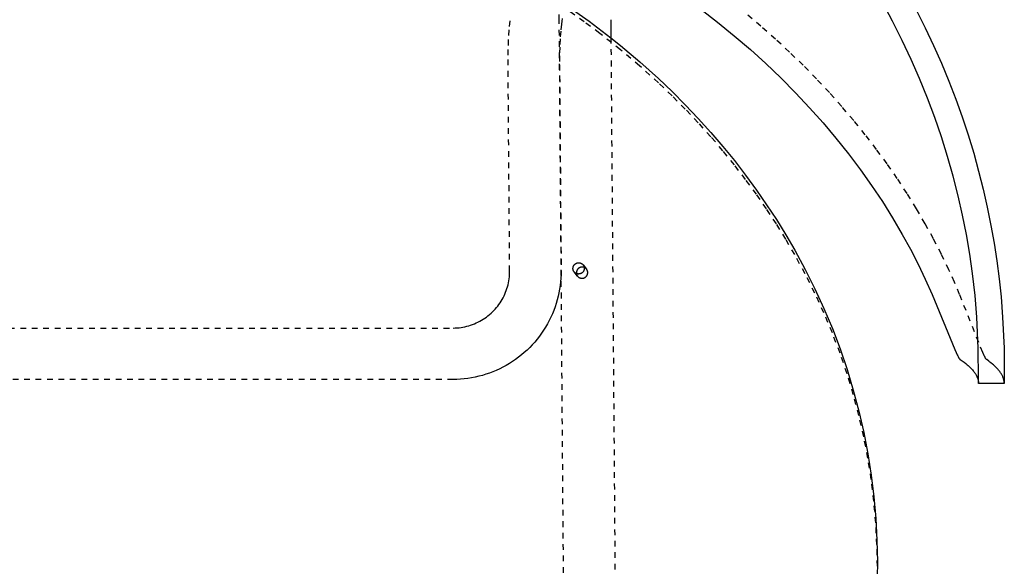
# Model space of a CAD drawing. Header units: millimetres. Extents: x 0 to 1551, y 0 to 1543.
# Tile 37 of 69: x 1207 to 1551, y 261 to 452. Entities that reach past the tile are written whole.
import ezdxf

# ---------------------------------------------------------------- set-up
doc = ezdxf.new("R2010")
doc.units = ezdxf.units.MM
doc.linetypes.add('Hidden', pattern=[4, 2, -2])
doc.layers.add('Make2D$Hidden$Curves', color=7, linetype='Hidden', true_color=0x8c8c8c)
doc.layers.add('Make2D$Visible$Curves', color=7, linetype='Continuous', true_color=0x000000)

msp = doc.modelspace()

# ---------------------------------------------------------------- linework, layer by layer
at = {"layer": 'Make2D$Hidden$Curves'}
for p, q in [((1395.86, 452.15), (1395.86, 459.14)), ((1404.54, 451.57), (1398.99, 455.51)), ((1378.45, 449.91), (1378.77, 452.92)), ((1398.03, 170.8), (1395.86, 452.15)), ((1396.77, 451.76), (1396.63, 450.7)), ((1396.92, 452.72), (1396.77, 451.76)), ((1410, 447.51), (1404.54, 451.57)), ((1466.38, 449.99), (1461.17, 454.39)), ((1378.22, 446.71), (1378.45, 449.91)), ((1396.38, 448.33), (1396.18, 445.63)), ((1396.63, 450.7), (1396.38, 448.33)), ((1471.47, 445.49), (1466.38, 449.99)), ((1378.06, 443.31), (1378.22, 446.71)), ((1396.18, 445.63), (1396.05, 442.69)), ((1417.22, 441.8), (1410, 447.51)), ((1413.91, 445.97), (1416.25, 142)), ((1476.36, 440.96), (1471.47, 445.49)), ((1377.98, 439.89), (1378.06, 443.31)), ((1396.05, 442.69), (1395.98, 439.65)), ((1423.97, 436.11), (1417.22, 441.8)), ((1481.14, 436.34), (1476.36, 440.96)), ((1377.97, 436.35), (1377.98, 439.89)), ((1395.98, 439.65), (1395.97, 436.49)), ((1378.52, 364.35), (1377.97, 436.35)), ((1395.97, 436.49), (1396.52, 364.49)), ((1430.52, 430.21), (1423.97, 436.11)), ((1485.79, 431.61), (1481.14, 436.34)), ((1490.32, 426.78), (1485.79, 431.61)), ((1435.29, 425.66), (1430.52, 430.21)), ((1439.94, 421), (1435.29, 425.66)), ((1494.63, 421.95), (1490.32, 426.78)), ((1444.46, 416.23), (1439.94, 421)), ((1498.82, 417.03), (1494.63, 421.95)), ((1502.88, 412.02), (1498.82, 417.03)), ((1448.86, 411.35), (1444.46, 416.23)), ((1453.04, 406.46), (1448.86, 411.35)), ((1506.79, 406.92), (1502.88, 412.02)), ((1457.1, 401.47), (1453.04, 406.46)), ((1510.49, 401.85), (1506.79, 406.92)), ((1461.02, 396.39), (1457.1, 401.47)), ((1514.06, 396.7), (1510.49, 401.85)), ((1464.8, 391.2), (1461.02, 396.39)), ((1517.48, 391.47), (1514.06, 396.7)), ((1468.36, 386.06), (1464.8, 391.2)), ((1520.75, 386.17), (1517.48, 391.47)), ((1471.78, 380.82), (1468.36, 386.06)), ((1523.8, 380.92), (1520.75, 386.17)), ((1475.06, 375.5), (1471.78, 380.82)), ((1526.71, 375.6), (1523.8, 380.92)), ((1478.19, 370.1), (1475.06, 375.5)), ((1529.48, 370.22), (1526.71, 375.6)), ((1481.84, 363.42), (1478.19, 370.1)), ((1532.09, 364.78), (1529.48, 370.22)), ((1404.19, 366.53), (1405.39, 365.03)), ((1404.65, 365.6), (1404.59, 365.62)), ((1404.71, 365.57), (1404.65, 365.6)), ((1404.77, 365.54), (1404.71, 365.57)), ((1404.83, 365.51), (1404.77, 365.54)), ((1404.89, 365.47), (1404.83, 365.51)), ((1404.95, 365.44), (1404.89, 365.47)), ((1405, 365.4), (1404.95, 365.44)), ((1405.06, 365.36), (1405, 365.4)), ((1405.11, 365.32), (1405.06, 365.36)), ((1405.16, 365.28), (1405.11, 365.32)), ((1405.21, 365.23), (1405.16, 365.28)), ((1405.26, 365.18), (1405.21, 365.23)), ((1405.31, 365.14), (1405.26, 365.18)), ((1405.35, 365.09), (1405.31, 365.14)), ((1405.39, 365.03), (1405.35, 365.09)), ((1405.43, 364.98), (1405.39, 365.03)), ((1405.47, 364.93), (1405.43, 364.98)), ((1378.23, 360.91), (1378.34, 361.59)), ((1378.34, 361.59), (1378.42, 362.28)), ((1378.42, 362.28), (1378.48, 362.97)), ((1378.48, 362.97), (1378.51, 363.66)), ((1378.51, 363.66), (1378.52, 364.35)), ((1396.45, 361.9), (1396.34, 360.61)), ((1396.51, 363.2), (1396.45, 361.9)), ((1396.52, 364.49), (1396.51, 363.2)), ((1402.28, 362.53), (1401.07, 364.03)), ((1401.87, 363.44), (1401.88, 363.37)), ((1401.88, 363.37), (1401.9, 363.31)), ((1401.9, 363.31), (1401.91, 363.24)), ((1401.91, 363.24), (1401.93, 363.18)), ((1401.93, 363.18), (1401.95, 363.11)), ((1401.95, 363.11), (1401.98, 363.05)), ((1401.98, 363.05), (1402, 362.99)), ((1402, 362.99), (1402.03, 362.93)), ((1402.03, 362.93), (1402.06, 362.87)), ((1402.06, 362.87), (1402.09, 362.81)), ((1402.09, 362.81), (1402.12, 362.75)), ((1402.12, 362.75), (1402.16, 362.69)), ((1402.16, 362.69), (1402.2, 362.64)), ((1402.2, 362.64), (1402.23, 362.58)), ((1402.23, 362.58), (1402.28, 362.53)), ((1402.28, 362.53), (1402.32, 362.48)), ((1402.32, 362.48), (1402.37, 362.43)), ((1402.37, 362.43), (1402.42, 362.38)), ((1402.42, 362.38), (1402.47, 362.33)), ((1402.47, 362.33), (1402.52, 362.28)), ((1402.52, 362.28), (1402.57, 362.24)), ((1402.57, 362.24), (1402.63, 362.2)), ((1402.63, 362.2), (1402.69, 362.16)), ((1402.69, 362.16), (1402.75, 362.12)), ((1402.75, 362.12), (1402.8, 362.09)), ((1402.8, 362.09), (1402.87, 362.05)), ((1402.87, 362.05), (1402.93, 362.02)), ((1402.93, 362.02), (1402.99, 361.99)), ((1402.99, 361.99), (1403.05, 361.96)), ((1403.05, 361.96), (1403.12, 361.94)), ((1403.12, 361.94), (1403.18, 361.92)), ((1403.18, 361.92), (1403.25, 361.89)), ((1403.25, 361.89), (1403.32, 361.88)), ((1403.32, 361.88), (1403.38, 361.86)), ((1403.38, 361.86), (1403.45, 361.85)), ((1403.45, 361.85), (1403.52, 361.84)), ((1403.52, 361.84), (1403.59, 361.83)), ((1403.59, 361.83), (1403.66, 361.82)), ((1403.66, 361.82), (1403.73, 361.82)), ((1403.73, 361.82), (1403.8, 361.81)), ((1403.8, 361.81), (1403.87, 361.82)), ((1403.87, 361.82), (1403.94, 361.82)), ((1403.94, 361.82), (1404.01, 361.82)), ((1404.01, 361.82), (1404.07, 361.83)), ((1404.07, 361.83), (1404.14, 361.84)), ((1404.14, 361.84), (1404.21, 361.85)), ((1404.21, 361.85), (1404.28, 361.87)), ((1404.28, 361.87), (1404.35, 361.89)), ((1404.35, 361.89), (1404.41, 361.91)), ((1404.41, 361.91), (1404.48, 361.93)), ((1404.48, 361.93), (1404.54, 361.95)), ((1404.54, 361.95), (1404.61, 361.98)), ((1404.61, 361.98), (1404.67, 362.01)), ((1404.67, 362.01), (1404.73, 362.04)), ((1404.73, 362.04), (1404.8, 362.07)), ((1404.8, 362.07), (1404.85, 362.11)), ((1404.85, 362.11), (1404.91, 362.14)), ((1404.91, 362.14), (1404.97, 362.18)), ((1404.97, 362.18), (1405.03, 362.22)), ((1405.03, 362.22), (1405.08, 362.27)), ((1405.08, 362.27), (1405.13, 362.31)), ((1405.13, 362.31), (1405.19, 362.36)), ((1405.19, 362.36), (1405.24, 362.41)), ((1405.24, 362.41), (1405.28, 362.46)), ((1405.28, 362.46), (1405.33, 362.51)), ((1405.33, 362.51), (1405.37, 362.56)), ((1405.37, 362.56), (1405.42, 362.62)), ((1405.42, 362.62), (1405.46, 362.67)), ((1405.46, 362.67), (1405.5, 362.73)), ((1405.51, 364.88), (1405.47, 364.93)), ((1405.5, 362.73), (1405.53, 362.79)), ((1405.54, 364.82), (1405.51, 364.88)), ((1405.53, 362.79), (1405.57, 362.85)), ((1405.57, 364.77), (1405.54, 364.82)), ((1405.61, 364.71), (1405.57, 364.77)), ((1405.57, 362.85), (1405.6, 362.91)), ((1405.6, 362.91), (1405.63, 362.97)), ((1405.63, 364.65), (1405.61, 364.71)), ((1405.66, 364.59), (1405.63, 364.65)), ((1405.63, 362.97), (1405.66, 363.04)), ((1405.69, 364.53), (1405.66, 364.59)), ((1405.66, 363.04), (1405.69, 363.1)), ((1405.71, 364.47), (1405.69, 364.53)), ((1405.69, 363.1), (1405.71, 363.17)), ((1405.73, 364.41), (1405.71, 364.47)), ((1405.71, 363.17), (1405.73, 363.23)), ((1405.75, 364.35), (1405.73, 364.41)), ((1405.73, 363.23), (1405.75, 363.3)), ((1405.76, 364.29), (1405.75, 364.35)), ((1405.75, 363.3), (1405.77, 363.37)), ((1405.78, 364.23), (1405.76, 364.29)), ((1405.77, 363.37), (1405.78, 363.43)), ((1405.79, 364.16), (1405.78, 364.23)), ((1405.78, 363.43), (1405.79, 363.5)), ((1405.8, 364.1), (1405.79, 364.16)), ((1405.79, 363.5), (1405.8, 363.57)), ((1405.81, 364.04), (1405.8, 364.1)), ((1405.8, 363.57), (1405.81, 363.64)), ((1405.82, 363.97), (1405.81, 364.04)), ((1405.81, 363.64), (1405.82, 363.71)), ((1405.82, 363.91), (1405.82, 363.97)), ((1405.82, 363.84), (1405.82, 363.91)), ((1405.82, 363.78), (1405.82, 363.84)), ((1405.82, 363.71), (1405.82, 363.78)), ((1485.24, 356.63), (1481.84, 363.42)), ((1534.02, 360.48), (1532.09, 364.78)), ((1377.34, 357.56), (1377.57, 358.22)), ((1377.57, 358.22), (1377.77, 358.88)), ((1377.77, 358.88), (1377.95, 359.55)), ((1377.95, 359.55), (1378.1, 360.23)), ((1378.1, 360.23), (1378.23, 360.91)), ((1396.19, 359.33), (1396, 358.05)), ((1396.34, 360.61), (1396.19, 359.33)), ((1535.86, 356.15), (1534.02, 360.48)), ((1375.89, 354.42), (1376.23, 355.03)), ((1376.23, 355.03), (1376.54, 355.65)), ((1376.54, 355.65), (1376.83, 356.28)), ((1376.83, 356.28), (1377.1, 356.92)), ((1377.1, 356.92), (1377.34, 357.56)), ((1395.49, 355.51), (1395.16, 354.25)), ((1395.77, 356.77), (1395.49, 355.51)), ((1396, 358.05), (1395.77, 356.77)), ((1488.42, 349.72), (1485.24, 356.63)), ((1542.53, 339.34), (1535.86, 356.15)), ((1373.47, 351.06), (1373.92, 351.58)), ((1373.92, 351.58), (1374.35, 352.12)), ((1374.35, 352.12), (1374.77, 352.68)), ((1374.77, 352.68), (1375.16, 353.25)), ((1375.16, 353.25), (1375.54, 353.83)), ((1375.54, 353.83), (1375.89, 354.42)), ((1394.39, 351.78), (1393.94, 350.57)), ((1394.8, 353.01), (1394.39, 351.78)), ((1395.16, 354.25), (1394.8, 353.01)), ((1369.25, 347.49), (1369.83, 347.87)), ((1369.83, 347.87), (1370.39, 348.27)), ((1370.39, 348.27), (1370.94, 348.69)), ((1370.94, 348.69), (1371.48, 349.13)), ((1371.48, 349.13), (1372, 349.58)), ((1372, 349.58), (1372.51, 350.06)), ((1372.51, 350.06), (1372.99, 350.55)), ((1372.99, 350.55), (1373.47, 351.06)), ((1392.92, 348.18), (1392.35, 347.02)), ((1393.45, 349.37), (1392.92, 348.18)), ((1393.94, 350.57), (1393.45, 349.37)), ((1491.35, 342.71), (1488.42, 349.72)), ((1055.43, 344.42), (1358.75, 344.42)), ((1358.75, 344.42), (1359.44, 344.44)), ((1359.44, 344.44), (1360.13, 344.48)), ((1360.13, 344.48), (1360.82, 344.54)), ((1360.82, 344.54), (1361.51, 344.63)), ((1361.51, 344.63), (1362.19, 344.74)), ((1362.19, 344.74), (1362.87, 344.88)), ((1362.87, 344.88), (1363.54, 345.04)), ((1363.54, 345.04), (1364.21, 345.22)), ((1364.21, 345.22), (1364.87, 345.43)), ((1364.87, 345.43), (1365.53, 345.66)), ((1365.53, 345.66), (1366.17, 345.91)), ((1366.17, 345.91), (1366.81, 346.18)), ((1366.81, 346.18), (1367.44, 346.48)), ((1367.44, 346.48), (1368.05, 346.79)), ((1368.05, 346.79), (1368.66, 347.13)), ((1368.66, 347.13), (1369.25, 347.49)), ((1391.09, 344.76), (1390.4, 343.66)), ((1391.74, 345.88), (1391.09, 344.76)), ((1392.35, 347.02), (1391.74, 345.88)), ((1388.92, 341.54), (1388.12, 340.52)), ((1389.68, 342.59), (1388.92, 341.54)), ((1390.4, 343.66), (1389.68, 342.59)), ((1494.05, 335.6), (1491.35, 342.71)), ((1385.53, 337.62), (1384.6, 336.72)), ((1386.43, 338.56), (1385.53, 337.62)), ((1387.29, 339.52), (1386.43, 338.56)), ((1388.12, 340.52), (1387.29, 339.52)), ((1543.93, 335.9), (1542.53, 339.34)), ((1381.64, 334.21), (1380.6, 333.44)), ((1382.66, 335.01), (1381.64, 334.21)), ((1383.64, 335.85), (1382.66, 335.01)), ((1384.6, 336.72), (1383.64, 335.85)), ((1496.49, 328.4), (1494.05, 335.6)), ((1544.3, 335.07), (1543.93, 335.9)), ((1544.46, 334.72), (1544.3, 335.07)), ((1544.62, 334.41), (1544.46, 334.72)), ((1544.77, 334.13), (1544.62, 334.41)), ((1544.84, 334.01), (1544.77, 334.13)), ((1544.9, 333.9), (1544.84, 334.01)), ((1376.18, 330.73), (1375.03, 330.15)), ((1377.32, 331.35), (1376.18, 330.73)), ((1378.44, 332.01), (1377.32, 331.35)), ((1379.53, 332.7), (1378.44, 332.01)), ((1380.6, 333.44), (1379.53, 332.7)), ((1544.96, 333.8), (1544.9, 333.9)), ((1545.03, 333.7), (1544.96, 333.8)), ((1545.08, 333.62), (1545.03, 333.7)), ((1545.11, 333.58), (1545.08, 333.62)), ((1545.14, 333.55), (1545.11, 333.58)), ((1545.17, 333.51), (1545.14, 333.55)), ((1545.19, 333.48), (1545.17, 333.51)), ((1545.22, 333.46), (1545.19, 333.48)), ((1545.24, 333.43), (1545.22, 333.46)), ((1545.26, 333.42), (1545.24, 333.43)), ((1545.27, 333.41), (1545.26, 333.42)), ((1545.28, 333.4), (1545.27, 333.41)), ((1545.29, 333.38), (1545.28, 333.4)), ((1545.3, 333.37), (1545.29, 333.38)), ((1545.32, 333.37), (1545.3, 333.37)), ((1545.33, 333.36), (1545.32, 333.37)), ((1545.34, 333.35), (1545.33, 333.36)), ((1546.11, 332.8), (1545.34, 333.35)), ((1546.47, 332.53), (1546.11, 332.8)), ((1546.83, 332.26), (1546.47, 332.53)), ((1547.4, 331.79), (1546.83, 332.26)), ((1547.67, 331.56), (1547.4, 331.79)), ((1547.93, 331.33), (1547.67, 331.56)), ((1548.19, 331.09), (1547.93, 331.33)), ((1548.43, 330.86), (1548.19, 331.09)), ((1548.66, 330.63), (1548.43, 330.86)), ((1548.89, 330.39), (1548.66, 330.63)), ((1366.46, 327.24), (1365.19, 326.99)), ((1367.72, 327.53), (1366.46, 327.24)), ((1368.98, 327.86), (1367.72, 327.53)), ((1370.22, 328.24), (1368.98, 327.86)), ((1371.44, 328.65), (1370.22, 328.24)), ((1372.65, 329.11), (1371.44, 328.65)), ((1373.85, 329.61), (1372.65, 329.11)), ((1375.03, 330.15), (1373.85, 329.61)), ((1498.69, 321.12), (1496.49, 328.4)), ((1549.1, 330.16), (1548.89, 330.39)), ((1549.31, 329.93), (1549.1, 330.16)), ((1549.51, 329.69), (1549.31, 329.93)), ((1549.69, 329.46), (1549.51, 329.69)), ((1549.87, 329.22), (1549.69, 329.46)), ((1550.04, 328.99), (1549.87, 329.22)), ((1550.2, 328.76), (1550.04, 328.99)), ((1550.35, 328.52), (1550.2, 328.76)), ((1550.48, 328.31), (1550.35, 328.52)), ((1550.6, 328.09), (1550.48, 328.31)), ((1550.72, 327.88), (1550.6, 328.09)), ((1550.82, 327.66), (1550.72, 327.88)), ((1550.92, 327.44), (1550.82, 327.66)), ((1551.01, 327.23), (1550.92, 327.44)), ((1551.09, 327.01), (1551.01, 327.23)), ((1358.75, 326.42), (1055.43, 326.42)), ((1360.04, 326.45), (1358.75, 326.42)), ((1361.33, 326.52), (1360.04, 326.45)), ((1362.62, 326.63), (1361.33, 326.52)), ((1363.91, 326.79), (1362.62, 326.63)), ((1365.19, 326.99), (1363.91, 326.79)), ((1551.17, 326.79), (1551.09, 327.01)), ((1551.24, 326.58), (1551.17, 326.79)), ((1551.3, 326.36), (1551.24, 326.58)), ((1551.35, 326.14), (1551.3, 326.36)), ((1551.37, 326.03), (1551.35, 326.14)), ((1551.39, 325.93), (1551.37, 326.03)), ((1551.41, 325.82), (1551.39, 325.93)), ((1551.42, 325.71), (1551.41, 325.82)), ((1551.44, 325.6), (1551.42, 325.71)), ((1551.45, 325.49), (1551.44, 325.6)), ((1551.46, 325.39), (1551.45, 325.49)), ((1551.47, 325.28), (1551.46, 325.39)), ((1551.48, 325.17), (1551.47, 325.28)), ((1551.48, 325.06), (1551.48, 325.17)), ((1500.64, 313.77), (1498.69, 321.12)), ((1502.33, 306.36), (1500.64, 313.77)), ((1503.77, 298.89), (1502.33, 306.36)), ((1504.95, 291.38), (1503.77, 298.89)), ((1505.88, 283.84), (1504.95, 291.38)), ((1506.54, 276.26), (1505.88, 283.84)), ((1506.94, 268.67), (1506.54, 276.26)), ((1507.09, 261.07), (1506.94, 268.67))]:
    msp.add_line(p, q, dxfattribs=at)
at = {"layer": 'Make2D$Visible$Curves'}
for p, q in [((1512.42, 451.76), (1508.85, 458.38)), ((1398.54, 457.31), (1406.32, 451.76)), ((1445.33, 456.02), (1451.25, 451.42)), ((1520.75, 455.51), (1523.81, 449.42)), ((1406.32, 451.76), (1413.91, 445.97)), ((1413.86, 452.29), (1413.91, 445.97)), ((1451.25, 451.42), (1457.04, 446.69)), ((1515.81, 445.05), (1512.42, 451.76)), ((1523.81, 449.42), (1526.72, 443.27)), ((1413.91, 445.97), (1417.24, 443.29)), ((1457.04, 446.69), (1462.69, 441.82)), ((1518.94, 438.41), (1515.81, 445.05)), ((1417.24, 443.29), (1423.98, 437.6)), ((1462.69, 441.82), (1468.09, 436.92)), ((1526.72, 443.27), (1529.48, 437.04)), ((1423.98, 437.6), (1430.54, 431.69)), ((1521.88, 431.69), (1518.94, 438.41)), ((1468.09, 436.92), (1473.35, 431.9)), ((1529.48, 437.04), (1532.09, 430.75)), ((1430.54, 431.69), (1435.3, 427.15)), ((1473.35, 431.9), (1478.46, 426.75)), ((1524.64, 424.89), (1521.88, 431.69)), ((1532.09, 430.75), (1534.49, 424.53)), ((1435.3, 427.15), (1439.94, 422.49)), ((1478.46, 426.75), (1483.42, 421.48)), ((1527.21, 418.02), (1524.64, 424.89)), ((1534.49, 424.53), (1536.73, 418.27)), ((1439.94, 422.49), (1444.47, 417.72)), ((1483.42, 421.48), (1488.1, 416.23)), ((1444.47, 417.72), (1448.87, 412.83)), ((1529.53, 411.27), (1527.21, 418.02)), ((1536.73, 418.27), (1538.83, 411.95)), ((1488.1, 416.23), (1492.62, 410.87)), ((1448.87, 412.83), (1453.05, 407.95)), ((1492.62, 410.87), (1496.98, 405.39)), ((1531.67, 404.46), (1529.53, 411.27)), ((1538.83, 411.95), (1540.77, 405.58)), ((1453.05, 407.95), (1457.1, 402.97)), ((1457.1, 402.97), (1461.02, 397.89)), ((1496.98, 405.39), (1501.18, 399.82)), ((1533.62, 397.59), (1531.67, 404.46)), ((1540.77, 405.58), (1542.51, 399.32)), ((1501.18, 399.82), (1505.09, 394.28)), ((1461.02, 397.89), (1464.81, 392.7)), ((1535.38, 390.68), (1533.62, 397.59)), ((1542.51, 399.32), (1544.1, 393.03)), ((1464.81, 392.7), (1468.36, 387.56)), ((1505.09, 394.28), (1508.84, 388.66)), ((1544.1, 393.03), (1545.54, 386.7)), ((1536.9, 383.92), (1535.38, 390.68)), ((1468.36, 387.56), (1471.78, 382.33)), ((1508.84, 388.66), (1512.42, 382.94)), ((1545.54, 386.7), (1546.83, 380.33)), ((1471.78, 382.33), (1475.06, 377.01)), ((1512.42, 382.94), (1515.81, 377.13)), ((1538.25, 377.13), (1536.9, 383.92)), ((1546.83, 380.33), (1547.93, 374.11)), ((1475.06, 377.01), (1478.19, 371.6)), ((1515.81, 377.13), (1518.63, 371.98)), ((1539.41, 370.3), (1538.25, 377.13)), ((1518.63, 371.98), (1521.31, 366.76)), ((1547.93, 374.11), (1548.88, 367.87)), ((1478.19, 371.6), (1481.83, 364.93)), ((1540.39, 363.45), (1539.41, 370.3)), ((1400.65, 365.26), (1400.66, 365.33)), ((1400.66, 365.19), (1400.65, 365.26)), ((1400.66, 365.4), (1400.67, 365.47)), ((1400.66, 365.33), (1400.66, 365.4)), ((1400.66, 365.12), (1400.66, 365.19)), ((1400.66, 365.05), (1400.66, 365.12)), ((1400.67, 364.98), (1400.66, 365.05)), ((1400.67, 365.47), (1400.68, 365.54)), ((1400.68, 364.91), (1400.67, 364.98)), ((1400.68, 365.54), (1400.69, 365.61)), ((1400.69, 365.61), (1400.7, 365.67)), ((1400.7, 365.67), (1400.72, 365.74)), ((1400.72, 365.74), (1400.74, 365.81)), ((1400.74, 365.81), (1400.76, 365.88)), ((1400.76, 365.88), (1400.78, 365.94)), ((1400.78, 365.94), (1400.8, 366.01)), ((1400.8, 366.01), (1400.83, 366.07)), ((1400.83, 366.07), (1400.86, 366.13)), ((1400.86, 366.13), (1400.89, 366.2)), ((1400.89, 366.2), (1400.93, 366.26)), ((1400.93, 366.26), (1400.96, 366.32)), ((1400.96, 366.32), (1401, 366.37)), ((1401, 366.37), (1401.04, 366.43)), ((1401.04, 366.43), (1401.08, 366.49)), ((1401.08, 366.49), (1401.13, 366.54)), ((1401.13, 366.54), (1401.17, 366.59)), ((1401.17, 366.59), (1401.22, 366.64)), ((1401.22, 366.64), (1401.27, 366.69)), ((1401.27, 366.69), (1401.32, 366.74)), ((1401.32, 366.74), (1401.38, 366.78)), ((1401.38, 366.78), (1401.43, 366.83)), ((1401.43, 366.83), (1401.49, 366.87)), ((1401.49, 366.87), (1401.54, 366.91)), ((1401.54, 366.91), (1401.6, 366.95)), ((1401.6, 366.95), (1401.66, 366.98)), ((1401.66, 366.98), (1401.72, 367.02)), ((1401.72, 367.02), (1401.78, 367.05)), ((1401.78, 367.05), (1401.85, 367.08)), ((1401.85, 367.08), (1401.91, 367.1)), ((1401.91, 367.1), (1401.98, 367.13)), ((1401.98, 367.13), (1402.04, 367.15)), ((1402.04, 367.15), (1402.11, 367.17)), ((1402.11, 367.17), (1402.18, 367.19)), ((1402.18, 367.19), (1402.25, 367.2)), ((1402.27, 364.96), (1402.23, 364.9)), ((1402.25, 367.2), (1402.31, 367.22)), ((1402.31, 365.01), (1402.27, 364.96)), ((1402.31, 367.22), (1402.38, 367.23)), ((1402.36, 365.07), (1402.31, 365.01)), ((1402.4, 365.12), (1402.36, 365.07)), ((1402.38, 367.23), (1402.45, 367.24)), ((1402.45, 365.17), (1402.4, 365.12)), ((1402.45, 367.24), (1402.52, 367.24)), ((1402.5, 365.22), (1402.45, 365.17)), ((1402.55, 365.26), (1402.5, 365.22)), ((1402.52, 367.24), (1402.59, 367.25)), ((1402.61, 365.31), (1402.55, 365.26)), ((1402.59, 367.25), (1402.66, 367.25)), ((1402.66, 365.35), (1402.61, 365.31)), ((1402.66, 367.25), (1402.73, 367.25)), ((1402.72, 365.39), (1402.66, 365.35)), ((1402.78, 365.43), (1402.72, 365.39)), ((1402.73, 367.25), (1402.8, 367.24)), ((1402.84, 365.47), (1402.78, 365.43)), ((1402.8, 367.24), (1402.87, 367.24)), ((1402.9, 365.5), (1402.84, 365.47)), ((1402.87, 367.24), (1402.94, 367.23)), ((1402.96, 365.53), (1402.9, 365.5)), ((1402.94, 367.23), (1403.01, 367.22)), ((1403.02, 365.57), (1402.96, 365.53)), ((1403.01, 367.22), (1403.07, 367.2)), ((1403.09, 365.59), (1403.02, 365.57)), ((1403.07, 367.2), (1403.14, 367.19)), ((1403.15, 365.62), (1403.09, 365.59)), ((1403.14, 367.19), (1403.21, 367.17)), ((1403.22, 365.64), (1403.15, 365.62)), ((1403.21, 367.17), (1403.28, 367.15)), ((1403.28, 365.67), (1403.22, 365.64)), ((1403.28, 367.15), (1403.34, 367.13)), ((1403.35, 365.68), (1403.28, 365.67)), ((1403.34, 367.13), (1403.41, 367.1)), ((1403.42, 365.7), (1403.35, 365.68)), ((1403.41, 367.1), (1403.47, 367.07)), ((1403.49, 365.72), (1403.42, 365.7)), ((1403.47, 367.07), (1403.53, 367.04)), ((1403.56, 365.73), (1403.49, 365.72)), ((1403.53, 367.04), (1403.6, 367.01)), ((1403.63, 365.74), (1403.56, 365.73)), ((1403.6, 367.01), (1403.66, 366.98)), ((1403.7, 365.74), (1403.63, 365.74)), ((1403.66, 366.98), (1403.72, 366.94)), ((1403.77, 365.75), (1403.7, 365.74)), ((1403.72, 366.94), (1403.78, 366.9)), ((1403.84, 365.75), (1403.77, 365.75)), ((1403.78, 366.9), (1403.83, 366.86)), ((1403.83, 366.86), (1403.89, 366.82)), ((1403.91, 365.75), (1403.84, 365.75)), ((1403.89, 366.82), (1403.94, 366.78)), ((1403.98, 365.75), (1403.91, 365.75)), ((1403.94, 366.78), (1403.99, 366.73)), ((1404.05, 365.75), (1403.98, 365.75)), ((1403.99, 366.73), (1404.05, 366.68)), ((1404.05, 366.68), (1404.09, 366.64)), ((1404.12, 365.74), (1404.05, 365.75)), ((1404.09, 366.64), (1404.14, 366.58)), ((1404.18, 365.73), (1404.12, 365.74)), ((1404.14, 366.58), (1404.19, 366.53)), ((1404.25, 365.72), (1404.18, 365.73)), ((1404.19, 366.53), (1404.23, 366.48)), ((1404.23, 366.48), (1404.27, 366.43)), ((1404.32, 365.7), (1404.25, 365.72)), ((1404.27, 366.43), (1404.3, 366.38)), ((1404.3, 366.38), (1404.34, 366.32)), ((1404.39, 365.69), (1404.32, 365.7)), ((1404.34, 366.32), (1404.37, 366.27)), ((1404.37, 366.27), (1404.4, 366.21)), ((1404.46, 365.67), (1404.39, 365.69)), ((1404.4, 366.21), (1404.43, 366.15)), ((1404.43, 366.15), (1404.45, 366.09)), ((1404.45, 366.09), (1404.48, 366.03)), ((1404.52, 365.65), (1404.46, 365.67)), ((1404.48, 366.03), (1404.5, 365.97)), ((1404.5, 365.97), (1404.52, 365.91)), ((1404.52, 365.91), (1404.54, 365.85)), ((1404.59, 365.62), (1404.52, 365.65)), ((1404.54, 365.85), (1404.56, 365.79)), ((1404.56, 365.79), (1404.57, 365.72)), ((1404.57, 365.72), (1404.58, 365.66)), ((1404.58, 365.66), (1404.59, 365.6)), ((1404.59, 365), (1404.58, 364.93)), ((1404.59, 365.6), (1404.6, 365.53)), ((1404.6, 365.07), (1404.59, 365)), ((1404.6, 365.53), (1404.61, 365.47)), ((1404.61, 365.14), (1404.6, 365.07)), ((1404.61, 365.47), (1404.61, 365.4)), ((1404.61, 365.4), (1404.61, 365.34)), ((1404.61, 365.34), (1404.61, 365.28)), ((1404.61, 365.28), (1404.61, 365.21)), ((1404.61, 365.21), (1404.61, 365.14)), ((1521.31, 366.76), (1523.84, 361.49)), ((1548.88, 367.87), (1549.69, 361.6)), ((1400.7, 364.84), (1400.68, 364.91)), ((1400.71, 364.78), (1400.7, 364.84)), ((1400.73, 364.71), (1400.71, 364.78)), ((1400.75, 364.64), (1400.73, 364.71)), ((1400.77, 364.58), (1400.75, 364.64)), ((1400.79, 364.51), (1400.77, 364.58)), ((1400.82, 364.45), (1400.79, 364.51)), ((1400.85, 364.38), (1400.82, 364.45)), ((1400.88, 364.32), (1400.85, 364.38)), ((1400.91, 364.26), (1400.88, 364.32)), ((1400.95, 364.2), (1400.91, 364.26)), ((1400.99, 364.14), (1400.95, 364.2)), ((1401.03, 364.08), (1400.99, 364.14)), ((1401.07, 364.03), (1401.03, 364.08)), ((1401.11, 363.98), (1401.07, 364.03)), ((1401.16, 363.92), (1401.11, 363.98)), ((1401.21, 363.88), (1401.16, 363.92)), ((1401.26, 363.83), (1401.21, 363.88)), ((1401.31, 363.78), (1401.26, 363.83)), ((1401.37, 363.74), (1401.31, 363.78)), ((1401.42, 363.7), (1401.37, 363.74)), ((1401.48, 363.66), (1401.42, 363.7)), ((1401.54, 363.62), (1401.48, 363.66)), ((1401.6, 363.58), (1401.54, 363.62)), ((1401.66, 363.55), (1401.6, 363.58)), ((1401.72, 363.52), (1401.66, 363.55)), ((1401.78, 363.49), (1401.72, 363.52)), ((1401.85, 363.46), (1401.78, 363.49)), ((1401.86, 363.86), (1401.85, 363.79)), ((1401.85, 363.79), (1401.85, 363.72)), ((1401.85, 363.72), (1401.85, 363.65)), ((1401.85, 363.65), (1401.86, 363.58)), ((1401.91, 363.44), (1401.85, 363.46)), ((1401.87, 364), (1401.86, 363.93)), ((1401.86, 363.93), (1401.86, 363.86)), ((1401.86, 363.58), (1401.86, 363.51)), ((1401.86, 363.51), (1401.87, 363.44)), ((1401.88, 364.07), (1401.87, 364)), ((1401.89, 364.14), (1401.88, 364.07)), ((1401.91, 364.2), (1401.89, 364.14)), ((1401.93, 364.27), (1401.91, 364.2)), ((1401.98, 363.41), (1401.91, 363.44)), ((1401.95, 364.34), (1401.93, 364.27)), ((1401.97, 364.41), (1401.95, 364.34)), ((1401.99, 364.47), (1401.97, 364.41)), ((1402.04, 363.39), (1401.98, 363.41)), ((1402.02, 364.54), (1401.99, 364.47)), ((1402.05, 364.6), (1402.02, 364.54)), ((1402.11, 363.37), (1402.04, 363.39)), ((1402.08, 364.66), (1402.05, 364.6)), ((1402.11, 364.72), (1402.08, 364.66)), ((1402.15, 364.78), (1402.11, 364.72)), ((1402.18, 363.36), (1402.11, 363.37)), ((1402.19, 364.84), (1402.15, 364.78)), ((1402.25, 363.34), (1402.18, 363.36)), ((1402.23, 364.9), (1402.19, 364.84)), ((1402.31, 363.33), (1402.25, 363.34)), ((1402.38, 363.32), (1402.31, 363.33)), ((1402.45, 363.32), (1402.38, 363.32)), ((1402.52, 363.31), (1402.45, 363.32)), ((1402.59, 363.31), (1402.52, 363.31)), ((1402.66, 363.31), (1402.59, 363.31)), ((1402.73, 363.32), (1402.66, 363.31)), ((1402.8, 363.32), (1402.73, 363.32)), ((1402.87, 363.33), (1402.8, 363.32)), ((1402.94, 363.34), (1402.87, 363.33)), ((1403, 363.35), (1402.94, 363.34)), ((1403.07, 363.37), (1403, 363.35)), ((1403.14, 363.38), (1403.07, 363.37)), ((1403.21, 363.4), (1403.14, 363.38)), ((1403.27, 363.43), (1403.21, 363.4)), ((1403.34, 363.45), (1403.27, 363.43)), ((1403.4, 363.48), (1403.34, 363.45)), ((1403.46, 363.51), (1403.4, 363.48)), ((1403.53, 363.54), (1403.46, 363.51)), ((1403.59, 363.57), (1403.53, 363.54)), ((1403.65, 363.6), (1403.59, 363.57)), ((1403.71, 363.64), (1403.65, 363.6)), ((1403.76, 363.68), (1403.71, 363.64)), ((1403.82, 363.72), (1403.76, 363.68)), ((1403.87, 363.76), (1403.82, 363.72)), ((1403.93, 363.81), (1403.87, 363.76)), ((1403.98, 363.86), (1403.93, 363.81)), ((1404.03, 363.9), (1403.98, 363.86)), ((1404.08, 363.95), (1404.03, 363.9)), ((1404.12, 364.01), (1404.08, 363.95)), ((1404.17, 364.06), (1404.12, 364.01)), ((1404.21, 364.11), (1404.17, 364.06)), ((1404.25, 364.17), (1404.21, 364.11)), ((1404.29, 364.23), (1404.25, 364.17)), ((1404.33, 364.29), (1404.29, 364.23)), ((1404.36, 364.35), (1404.33, 364.29)), ((1404.39, 364.41), (1404.36, 364.35)), ((1404.42, 364.47), (1404.39, 364.41)), ((1404.45, 364.53), (1404.42, 364.47)), ((1404.48, 364.6), (1404.45, 364.53)), ((1404.5, 364.66), (1404.48, 364.6)), ((1404.52, 364.73), (1404.5, 364.66)), ((1404.54, 364.8), (1404.52, 364.73)), ((1404.56, 364.86), (1404.54, 364.8)), ((1404.58, 364.93), (1404.56, 364.86)), ((1481.83, 364.93), (1485.24, 358.13)), ((1541.25, 355.83), (1540.39, 363.45)), ((1549.69, 361.6), (1550.35, 355.32)), ((1485.24, 358.13), (1488.42, 351.23)), ((1523.84, 361.49), (1526.22, 356.15)), ((1526.22, 356.15), (1534.19, 336.89)), ((1541.89, 348.19), (1541.25, 355.83)), ((1550.35, 355.32), (1550.91, 348.19)), ((1488.42, 351.23), (1491.35, 344.22)), ((1542.37, 337.4), (1541.89, 348.19)), ((1550.91, 348.19), (1551.38, 337.39)), ((1491.35, 344.22), (1494.04, 337.11)), ((1494.04, 337.11), (1496.49, 329.91)), ((1534.19, 336.89), (1534.62, 335.9)), ((1534.62, 335.9), (1535.01, 335.07)), ((1535.01, 335.07), (1535.18, 334.72)), ((1535.18, 334.72), (1535.34, 334.41)), ((1535.34, 334.41), (1535.5, 334.13)), ((1535.5, 334.13), (1535.57, 334.01)), ((1535.57, 334.01), (1535.64, 333.9)), ((1542.48, 326.61), (1542.37, 337.4)), ((1551.38, 337.39), (1551.48, 326.59)), ((1535.64, 333.9), (1535.7, 333.8)), ((1535.7, 333.8), (1535.76, 333.7)), ((1535.76, 333.7), (1535.8, 333.66)), ((1535.8, 333.66), (1535.83, 333.62)), ((1535.83, 333.62), (1535.86, 333.58)), ((1535.86, 333.58), (1535.88, 333.55)), ((1535.88, 333.55), (1535.91, 333.51)), ((1535.91, 333.51), (1535.94, 333.48)), ((1535.94, 333.48), (1535.97, 333.46)), ((1535.97, 333.46), (1535.99, 333.43)), ((1535.99, 333.43), (1536, 333.42)), ((1536, 333.42), (1536.02, 333.41)), ((1536.02, 333.41), (1536.03, 333.4)), ((1536.03, 333.4), (1536.04, 333.38)), ((1536.04, 333.38), (1536.05, 333.37)), ((1536.05, 333.37), (1536.07, 333.37)), ((1536.07, 333.37), (1536.08, 333.36)), ((1536.08, 333.36), (1536.09, 333.35)), ((1536.09, 333.35), (1536.76, 332.9)), ((1536.76, 332.9), (1537.39, 332.45)), ((1537.39, 332.45), (1537.98, 332)), ((1537.98, 332), (1538.54, 331.54)), ((1538.54, 331.54), (1538.8, 331.32)), ((1538.8, 331.32), (1539.05, 331.09)), ((1539.05, 331.09), (1539.3, 330.87)), ((1539.3, 330.87), (1539.54, 330.64)), ((1539.54, 330.64), (1539.76, 330.42)), ((1496.49, 329.91), (1498.69, 322.63)), ((1539.76, 330.42), (1539.98, 330.19)), ((1539.98, 330.19), (1540.19, 329.96)), ((1540.19, 329.96), (1540.39, 329.74)), ((1540.39, 329.74), (1540.6, 329.49)), ((1540.6, 329.49), (1540.8, 329.24)), ((1540.8, 329.24), (1540.98, 328.99)), ((1540.98, 328.99), (1541.16, 328.74)), ((1541.16, 328.74), (1541.33, 328.49)), ((1541.33, 328.49), (1541.48, 328.24)), ((1541.48, 328.24), (1541.62, 327.99)), ((1541.62, 327.99), (1541.76, 327.74)), ((1541.76, 327.74), (1541.82, 327.62)), ((1541.82, 327.62), (1541.88, 327.49)), ((1541.88, 327.49), (1541.93, 327.37)), ((1541.93, 327.37), (1541.99, 327.24)), ((1541.99, 327.24), (1542.04, 327.12)), ((1542.04, 327.12), (1542.09, 326.99)), ((1542.09, 326.99), (1542.13, 326.87)), ((1542.13, 326.87), (1542.17, 326.74)), ((1542.17, 326.74), (1542.21, 326.62)), ((1542.21, 326.62), (1542.25, 326.49)), ((1542.25, 326.49), (1542.29, 326.37)), ((1542.29, 326.37), (1542.32, 326.24)), ((1542.32, 326.24), (1542.35, 326.12)), ((1542.35, 326.12), (1542.37, 326)), ((1542.37, 326), (1542.4, 325.87)), ((1542.4, 325.87), (1542.42, 325.75)), ((1542.42, 325.75), (1542.44, 325.57)), ((1542.44, 325.57), (1542.46, 325.4)), ((1542.46, 325.4), (1542.47, 325.23)), ((1542.47, 325.23), (1542.48, 325.06)), ((1542.48, 325.49), (1542.48, 326.61)), ((1542.48, 325.03), (1542.48, 325.49)), ((1542.48, 325.06), (1542.48, 325.03)), ((1551.48, 325.03), (1542.48, 325.03)), ((1551.48, 326.59), (1551.48, 325.51)), ((1551.48, 325.51), (1551.48, 325.03)), ((1551.48, 325.03), (1551.48, 325.06)), ((1498.69, 322.63), (1500.64, 315.29)), ((1500.64, 315.29), (1502.33, 307.88)), ((1502.33, 307.88), (1503.77, 300.41)), ((1503.77, 300.41), (1504.95, 292.9)), ((1504.95, 292.9), (1505.88, 285.36)), ((1505.88, 285.36), (1506.54, 277.79)), ((1506.54, 277.79), (1506.94, 270.2)), ((1506.94, 270.2), (1507.09, 262.6)), ((1507.09, 262.58), (1507.02, 257.23)), ((1507.09, 262.6), (1507.09, 262.58)), ((1507.09, 261.05), (1507.09, 261.07))]:
    msp.add_line(p, q, dxfattribs=at)

doc.saveas('drawing.dxf')
